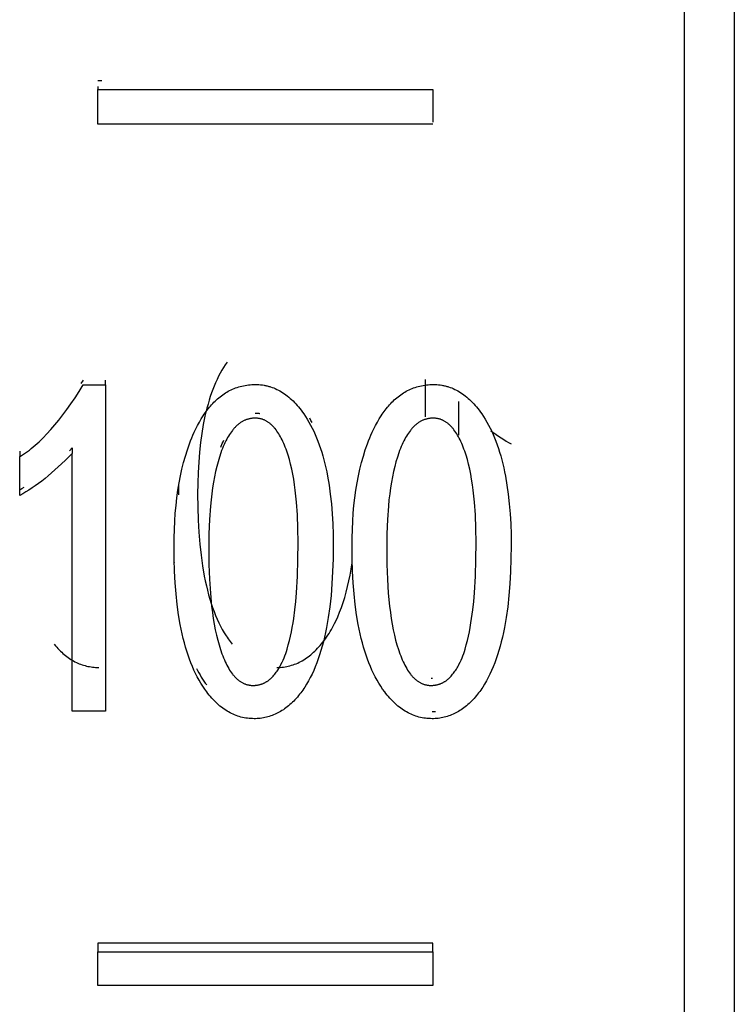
# Model space of a CAD drawing. Header units: millimetres. Extents: x -2637 to -1637, y 678 to 1678.
# Tile 189 of 256: x -1947.71 to -1943.44, y 1037.41 to 1043.29. Entities that reach past the tile are written whole.
import ezdxf

# ---------------------------------------------------------------- set-up
doc = ezdxf.new("R2010")
doc.units = ezdxf.units.MM
doc.layers.add('Make2D$B.SHOW mini', color=7, linetype='Continuous', true_color=0x000000)

msp = doc.modelspace()

# ---------------------------------------------------------------- linework, layer by layer
at = {"layer": 'Make2D$B.SHOW mini', "color": 18, "lineweight": -3, "true_color": 0x000000}
for points in [[(-1943.7431, 1075.5219), (-1943.7431, 1075.5214), (-1943.7431, 1015.6235)], [(-1943.4431, 1075.5182), (-1943.4431, 1024.9126)], [(-1947.2431, 1042.9224), (-1947.2191, 1042.9224)], [(-1947.2431, 1042.8862), (-1947.2431, 1042.8685)], [(-1947.2431, 1042.8685), (-1945.2431, 1042.8685)], [(-1947.2431, 1042.6625), (-1947.2431, 1042.8685)], [(-1945.2431, 1042.8685), (-1945.2431, 1042.6731)], [(-1945.2431, 1042.6625), (-1947.2431, 1042.6625)], [(-1946.4718, 1041.2424), (-1946.4827, 1041.2265), (-1946.4931, 1041.2099), (-1946.5033, 1041.1928), (-1946.5131, 1041.1752), (-1946.5225, 1041.157), (-1946.5316, 1041.1382), (-1946.5404, 1041.1189), (-1946.5488, 1041.099), (-1946.5569, 1041.0785), (-1946.5646, 1041.0575), (-1946.572, 1041.0359), (-1946.579, 1041.0138), (-1946.5857, 1040.9911), (-1946.5921, 1040.9678), (-1946.5981, 1040.944), (-1946.6038, 1040.9196), (-1946.6141, 1040.8692), (-1946.623, 1040.8166), (-1946.6305, 1040.7617), (-1946.6367, 1040.7047), (-1946.6415, 1040.6454), (-1946.6449, 1040.5838), (-1946.647, 1040.5201), (-1946.6477, 1040.4542)], [(-1947.7104, 1040.6776), (-1947.6989, 1040.6847), (-1947.6874, 1040.6922), (-1947.6758, 1040.7001), (-1947.6643, 1040.7084), (-1947.6527, 1040.7171), (-1947.6411, 1040.7262), (-1947.6294, 1040.7357), (-1947.6178, 1040.7456), (-1947.6061, 1040.7559), (-1947.5944, 1040.7666), (-1947.5709, 1040.7893), (-1947.5473, 1040.8135), (-1947.5236, 1040.8395), (-1947.4999, 1040.867), (-1947.476, 1040.8961), (-1947.4521, 1040.9269), (-1947.4281, 1040.9593), (-1947.404, 1040.9934), (-1947.3798, 1041.0291), (-1947.3556, 1041.0664), (-1947.3312, 1041.1053)], [(-1947.3312, 1041.1347), (-1947.3444, 1041.1136)], [(-1947.3312, 1041.1053), (-1947.198, 1041.1053)], [(-1947.198, 1041.1053), (-1947.198, 1041.1347)], [(-1947.198, 1041.1053), (-1947.198, 1039.1586)], [(-1946.6682, 1040.8228), (-1946.6582, 1040.8439), (-1946.6479, 1040.8644), (-1946.6372, 1040.8841), (-1946.6262, 1040.9031), (-1946.6147, 1040.9213), (-1946.6089, 1040.9302), (-1946.6029, 1040.9389), (-1946.5967, 1040.9474), (-1946.5905, 1040.9557), (-1946.5842, 1040.9639), (-1946.5777, 1040.9719), (-1946.5711, 1040.9797), (-1946.5643, 1040.9873), (-1946.5575, 1040.9947), (-1946.5505, 1041.002), (-1946.5434, 1041.009), (-1946.5361, 1041.0159), (-1946.5287, 1041.0225), (-1946.5212, 1041.029), (-1946.5136, 1041.0352), (-1946.5058, 1041.0411), (-1946.4979, 1041.0469), (-1946.4899, 1041.0524), (-1946.4818, 1041.0577), (-1946.4735, 1041.0628), (-1946.4651, 1041.0676), (-1946.4565, 1041.0721), (-1946.4478, 1041.0764), (-1946.439, 1041.0804), (-1946.4301, 1041.0841), (-1946.421, 1041.0876), (-1946.4118, 1041.0909), (-1946.4025, 1041.0938), (-1946.3931, 1041.0965), (-1946.3835, 1041.0989), (-1946.3738, 1041.101), (-1946.3639, 1041.1029), (-1946.3539, 1041.1045), (-1946.3438, 1041.1058), (-1946.3336, 1041.1068), (-1946.3232, 1041.1075), (-1946.3127, 1041.1079), (-1946.3021, 1041.1081)], [(-1946.3021, 1041.1081), (-1946.2918, 1041.1079), (-1946.2816, 1041.1074), (-1946.2714, 1041.1065), (-1946.2614, 1041.1053), (-1946.2514, 1041.1038), (-1946.2465, 1041.1029), (-1946.2415, 1041.1019), (-1946.2366, 1041.1009), (-1946.2318, 1041.0997), (-1946.2269, 1041.0985), (-1946.2221, 1041.0971), (-1946.2172, 1041.0957), (-1946.2124, 1041.0942), (-1946.2029, 1041.091), (-1946.1935, 1041.0874), (-1946.1841, 1041.0835), (-1946.1748, 1041.0792), (-1946.1656, 1041.0746), (-1946.1565, 1041.0697), (-1946.1475, 1041.0644), (-1946.1386, 1041.0587), (-1946.1297, 1041.0528), (-1946.121, 1041.0464), (-1946.1123, 1041.0398), (-1946.1037, 1041.0328), (-1946.0951, 1041.0254), (-1946.0867, 1041.0177), (-1946.0783, 1041.0097), (-1946.07, 1041.0013), (-1946.0618, 1040.9926), (-1946.0537, 1040.9836), (-1946.0457, 1040.9742), (-1946.0377, 1040.9644), (-1946.0298, 1040.9543), (-1946.022, 1040.9439), (-1946.0143, 1040.9332)], [(-1945.6055, 1040.8228), (-1945.5955, 1040.8439), (-1945.5852, 1040.8644), (-1945.5746, 1040.8841), (-1945.5635, 1040.9031), (-1945.5521, 1040.9213), (-1945.5462, 1040.9302), (-1945.5402, 1040.9389), (-1945.5341, 1040.9474), (-1945.5278, 1040.9557), (-1945.5215, 1040.9639), (-1945.515, 1040.9719), (-1945.5084, 1040.9797), (-1945.5016, 1040.9873), (-1945.4948, 1040.9947), (-1945.4878, 1041.002), (-1945.4807, 1041.009), (-1945.4734, 1041.0159), (-1945.466, 1041.0225), (-1945.4585, 1041.029), (-1945.4509, 1041.0352), (-1945.4431, 1041.0411), (-1945.4352, 1041.0469), (-1945.4272, 1041.0524), (-1945.4191, 1041.0577), (-1945.4108, 1041.0628), (-1945.4024, 1041.0676), (-1945.3938, 1041.0721), (-1945.3851, 1041.0764), (-1945.3763, 1041.0804), (-1945.3674, 1041.0841), (-1945.3583, 1041.0876), (-1945.3492, 1041.0909), (-1945.3398, 1041.0938), (-1945.3304, 1041.0965), (-1945.3208, 1041.0989), (-1945.3111, 1041.101), (-1945.3012, 1041.1029), (-1945.2912, 1041.1045), (-1945.2811, 1041.1058), (-1945.2709, 1041.1068), (-1945.2605, 1041.1075), (-1945.25, 1041.1079), (-1945.2394, 1041.1081)], [(-1945.2882, 1041.1378), (-1945.2882, 1040.9153)], [(-1945.2394, 1041.1081), (-1945.2291, 1041.1079), (-1945.2189, 1041.1074), (-1945.2087, 1041.1065), (-1945.1987, 1041.1053), (-1945.1887, 1041.1038), (-1945.1838, 1041.1029), (-1945.1789, 1041.1019), (-1945.1739, 1041.1009), (-1945.1691, 1041.0997), (-1945.1642, 1041.0985), (-1945.1594, 1041.0971), (-1945.1545, 1041.0957), (-1945.1497, 1041.0942), (-1945.1402, 1041.091), (-1945.1308, 1041.0874), (-1945.1214, 1041.0835), (-1945.1121, 1041.0792), (-1945.1029, 1041.0746), (-1945.0938, 1041.0697), (-1945.0848, 1041.0644), (-1945.0759, 1041.0587), (-1945.067, 1041.0528), (-1945.0583, 1041.0464), (-1945.0496, 1041.0398), (-1945.041, 1041.0328), (-1945.0324, 1041.0254), (-1945.024, 1041.0177), (-1945.0156, 1041.0097), (-1945.0074, 1041.0013), (-1944.9992, 1040.9926), (-1944.991, 1040.9836), (-1944.983, 1040.9742), (-1944.975, 1040.9644), (-1944.9672, 1040.9543), (-1944.9593, 1040.9439), (-1944.9516, 1040.9332)], [(-1945.0888, 1040.8056), (-1945.0888, 1041.0059)], [(-1946.3043, 1040.938), (-1946.3006, 1040.938), (-1946.2969, 1040.9378), (-1946.2933, 1040.9376), (-1946.2897, 1040.9373), (-1946.2861, 1040.9369), (-1946.2826, 1040.9364), (-1946.279, 1040.9358), (-1946.2755, 1040.9351)], [(-1946.0143, 1040.9332), (-1946.0035, 1040.9172), (-1945.993, 1040.9007), (-1945.9829, 1040.8836), (-1945.9731, 1040.866), (-1945.9636, 1040.8478), (-1945.9545, 1040.8291), (-1945.9458, 1040.8098), (-1945.9373, 1040.7899), (-1945.9293, 1040.7695), (-1945.9215, 1040.7485), (-1945.9141, 1040.727), (-1945.9071, 1040.7049), (-1945.9004, 1040.6822), (-1945.8941, 1040.659), (-1945.8881, 1040.6352), (-1945.8824, 1040.6109), (-1945.8771, 1040.586), (-1945.8721, 1040.5606), (-1945.8632, 1040.508), (-1945.8556, 1040.4533), (-1945.8494, 1040.3963), (-1945.8446, 1040.3371), (-1945.8412, 1040.2757), (-1945.8392, 1040.2121), (-1945.8385, 1040.1462)], [(-1944.9516, 1040.9332), (-1944.9408, 1040.9172), (-1944.9303, 1040.9007), (-1944.9202, 1040.8836), (-1944.9104, 1040.866), (-1944.9009, 1040.8478), (-1944.8918, 1040.8291), (-1944.8831, 1040.8098), (-1944.8746, 1040.7899), (-1944.8666, 1040.7695), (-1944.8588, 1040.7485), (-1944.8515, 1040.727), (-1944.8444, 1040.7049), (-1944.8377, 1040.6822), (-1944.8314, 1040.659), (-1944.8254, 1040.6352), (-1944.8197, 1040.6109), (-1944.8144, 1040.586), (-1944.8094, 1040.5606), (-1944.8005, 1040.508), (-1944.7929, 1040.4533), (-1944.7867, 1040.3963), (-1944.7819, 1040.3371), (-1944.7785, 1040.2757), (-1944.7765, 1040.2121), (-1944.7758, 1040.1462)], [(-1946.3043, 1040.9073), (-1946.3084, 1040.9072), (-1946.3124, 1040.9071), (-1946.3165, 1040.9068), (-1946.3205, 1040.9065), (-1946.3245, 1040.906), (-1946.3284, 1040.9054), (-1946.3324, 1040.9048), (-1946.3363, 1040.904), (-1946.3401, 1040.9032), (-1946.344, 1040.9022), (-1946.3478, 1040.9011), (-1946.3516, 1040.9), (-1946.3553, 1040.8987), (-1946.3591, 1040.8973), (-1946.3628, 1040.8959), (-1946.3664, 1040.8943), (-1946.3701, 1040.8926), (-1946.3737, 1040.8909), (-1946.3773, 1040.889), (-1946.3808, 1040.887), (-1946.3844, 1040.885), (-1946.3879, 1040.8828), (-1946.3913, 1040.8805), (-1946.3948, 1040.8781), (-1946.3982, 1040.8757), (-1946.4016, 1040.8731), (-1946.4049, 1040.8704), (-1946.4082, 1040.8676), (-1946.4115, 1040.8648), (-1946.4148, 1040.8618), (-1946.4181, 1040.8587), (-1946.4213, 1040.8555), (-1946.4245, 1040.8523), (-1946.4276, 1040.8489), (-1946.4307, 1040.8454), (-1946.4338, 1040.8418), (-1946.4369, 1040.8382), (-1946.44, 1040.8344), (-1946.4459, 1040.8265), (-1946.4518, 1040.8183), (-1946.4576, 1040.8096), (-1946.4633, 1040.8006), (-1946.4688, 1040.7911), (-1946.4742, 1040.7812), (-1946.4795, 1040.771), (-1946.4847, 1040.7603), (-1946.4898, 1040.7493), (-1946.4948, 1040.7379), (-1946.4996, 1040.726), (-1946.5044, 1040.7138), (-1946.509, 1040.7011)], [(-1946.1158, 1040.7108), (-1946.1201, 1040.7228), (-1946.1245, 1040.7345), (-1946.129, 1040.7457), (-1946.1337, 1040.7566), (-1946.1384, 1040.7671), (-1946.1432, 1040.7772), (-1946.1481, 1040.787), (-1946.1532, 1040.7964), (-1946.1583, 1040.8054), (-1946.1635, 1040.814), (-1946.1689, 1040.8222), (-1946.1743, 1040.8301), (-1946.1798, 1040.8376), (-1946.1855, 1040.8447), (-1946.1883, 1040.8481), (-1946.1912, 1040.8514), (-1946.1941, 1040.8547), (-1946.197, 1040.8578), (-1946.2, 1040.8608), (-1946.203, 1040.8638), (-1946.206, 1040.8666), (-1946.209, 1040.8693), (-1946.2121, 1040.872), (-1946.2152, 1040.8746), (-1946.2183, 1040.877), (-1946.2214, 1040.8794), (-1946.2246, 1040.8817), (-1946.2278, 1040.8838), (-1946.231, 1040.8859), (-1946.2342, 1040.8879), (-1946.2375, 1040.8898), (-1946.2408, 1040.8916), (-1946.2441, 1040.8933), (-1946.2474, 1040.8949), (-1946.2508, 1040.8964), (-1946.2542, 1040.8978), (-1946.2576, 1040.8991), (-1946.261, 1040.9003), (-1946.2645, 1040.9014), (-1946.268, 1040.9024), (-1946.2715, 1040.9033), (-1946.275, 1040.9042), (-1946.2786, 1040.9049), (-1946.2822, 1040.9055), (-1946.2858, 1040.9061), (-1946.2894, 1040.9065), (-1946.2931, 1040.9068), (-1946.2968, 1040.9071), (-1946.3005, 1040.9072), (-1946.3043, 1040.9073)], [(-1945.9646, 1040.881), (-1945.9714, 1040.894), (-1945.9785, 1040.9068)], [(-1945.2416, 1040.9073), (-1945.2457, 1040.9072), (-1945.2498, 1040.9071), (-1945.2538, 1040.9068), (-1945.2578, 1040.9065), (-1945.2618, 1040.906), (-1945.2657, 1040.9054), (-1945.2697, 1040.9048), (-1945.2736, 1040.904), (-1945.2774, 1040.9032), (-1945.2813, 1040.9022), (-1945.2851, 1040.9011), (-1945.2889, 1040.9), (-1945.2926, 1040.8987), (-1945.2964, 1040.8973), (-1945.3001, 1040.8959), (-1945.3037, 1040.8943), (-1945.3074, 1040.8926), (-1945.311, 1040.8909), (-1945.3146, 1040.889), (-1945.3181, 1040.887), (-1945.3217, 1040.885), (-1945.3252, 1040.8828), (-1945.3286, 1040.8805), (-1945.3321, 1040.8781), (-1945.3355, 1040.8757), (-1945.3389, 1040.8731), (-1945.3422, 1040.8704), (-1945.3456, 1040.8676), (-1945.3489, 1040.8648), (-1945.3521, 1040.8618), (-1945.3554, 1040.8587), (-1945.3586, 1040.8555), (-1945.3618, 1040.8523), (-1945.3649, 1040.8489), (-1945.368, 1040.8454), (-1945.3711, 1040.8418), (-1945.3742, 1040.8382), (-1945.3773, 1040.8344), (-1945.3833, 1040.8265), (-1945.3891, 1040.8183), (-1945.3949, 1040.8096), (-1945.4006, 1040.8006), (-1945.4061, 1040.7911), (-1945.4115, 1040.7812), (-1945.4168, 1040.771), (-1945.422, 1040.7603), (-1945.4271, 1040.7493), (-1945.4321, 1040.7379), (-1945.437, 1040.726), (-1945.4417, 1040.7138), (-1945.4463, 1040.7011)], [(-1945.0531, 1040.7108), (-1945.0574, 1040.7228), (-1945.0618, 1040.7345), (-1945.0663, 1040.7457), (-1945.071, 1040.7566), (-1945.0757, 1040.7671), (-1945.0805, 1040.7772), (-1945.0854, 1040.787), (-1945.0905, 1040.7964), (-1945.0956, 1040.8054), (-1945.1008, 1040.814), (-1945.1062, 1040.8222), (-1945.1116, 1040.8301), (-1945.1171, 1040.8376), (-1945.1228, 1040.8447), (-1945.1256, 1040.8481), (-1945.1285, 1040.8514), (-1945.1314, 1040.8547), (-1945.1343, 1040.8578), (-1945.1373, 1040.8608), (-1945.1403, 1040.8638), (-1945.1433, 1040.8666), (-1945.1463, 1040.8693), (-1945.1494, 1040.872), (-1945.1525, 1040.8746), (-1945.1556, 1040.877), (-1945.1587, 1040.8794), (-1945.1619, 1040.8817), (-1945.1651, 1040.8838), (-1945.1683, 1040.8859), (-1945.1715, 1040.8879), (-1945.1748, 1040.8898), (-1945.1781, 1040.8916), (-1945.1814, 1040.8933), (-1945.1847, 1040.8949), (-1945.1881, 1040.8964), (-1945.1915, 1040.8978), (-1945.1949, 1040.8991), (-1945.1983, 1040.9003), (-1945.2018, 1040.9014), (-1945.2053, 1040.9024), (-1945.2088, 1040.9033), (-1945.2123, 1040.9042), (-1945.2159, 1040.9049), (-1945.2195, 1040.9055), (-1945.2231, 1040.9061), (-1945.2268, 1040.9065), (-1945.2304, 1040.9068), (-1945.2341, 1040.9071), (-1945.2378, 1040.9072), (-1945.2416, 1040.9073)], [(-1946.7885, 1040.1407), (-1946.788, 1040.1923), (-1946.7866, 1040.2427), (-1946.7843, 1040.292), (-1946.781, 1040.34), (-1946.7768, 1040.3869), (-1946.7716, 1040.4326), (-1946.7655, 1040.477), (-1946.7584, 1040.5203), (-1946.7504, 1040.5623), (-1946.7415, 1040.6032), (-1946.7316, 1040.6428), (-1946.7208, 1040.6813), (-1946.7091, 1040.7185), (-1946.6964, 1040.7545), (-1946.6897, 1040.772), (-1946.6828, 1040.7893), (-1946.6756, 1040.8062), (-1946.6682, 1040.8228)], [(-1945.7258, 1040.1407), (-1945.7253, 1040.1923), (-1945.7239, 1040.2427), (-1945.7216, 1040.292), (-1945.7183, 1040.34), (-1945.7141, 1040.3869), (-1945.7089, 1040.4326), (-1945.7028, 1040.477), (-1945.6957, 1040.5203), (-1945.6877, 1040.5623), (-1945.6788, 1040.6032), (-1945.669, 1040.6428), (-1945.6581, 1040.6813), (-1945.6464, 1040.7185), (-1945.6337, 1040.7545), (-1945.627, 1040.772), (-1945.6201, 1040.7893), (-1945.6129, 1040.8062), (-1945.6055, 1040.8228)], [(-1944.8966, 1040.8324), (-1944.8658, 1040.8099), (-1944.8505, 1040.7995), (-1944.8354, 1040.7894), (-1944.8203, 1040.7799), (-1944.8054, 1040.7708), (-1944.7905, 1040.7622), (-1944.7758, 1040.754)], [(-1946.509, 1040.7333), (-1946.5006, 1040.7556), (-1946.4963, 1040.7662), (-1946.4918, 1040.7766)], [(-1947.7104, 1040.7099), (-1947.7104, 1040.6776)], [(-1947.3973, 1040.697), (-1947.4388, 1040.655), (-1947.4796, 1040.6161), (-1947.5197, 1040.5802), (-1947.5395, 1040.5634), (-1947.5591, 1040.5474), (-1947.5786, 1040.5321), (-1947.5979, 1040.5175), (-1947.617, 1040.5037), (-1947.636, 1040.4906), (-1947.6548, 1040.4783), (-1947.6735, 1040.4667), (-1947.692, 1040.4557), (-1947.7104, 1040.4456)], [(-1947.7104, 1040.4456), (-1947.7104, 1040.6776)], [(-1947.4133, 1040.7128), (-1947.3973, 1040.7292)], [(-1947.3973, 1040.7292), (-1947.3973, 1040.697)], [(-1947.3973, 1039.1586), (-1947.3973, 1040.697)], [(-1946.509, 1040.7011), (-1946.5179, 1040.6749), (-1946.5261, 1040.6473), (-1946.5338, 1040.6185), (-1946.5409, 1040.5884), (-1946.5475, 1040.557), (-1946.5534, 1040.5244), (-1946.5588, 1040.4905), (-1946.5636, 1040.4554), (-1946.5678, 1040.419), (-1946.5715, 1040.3813), (-1946.5771, 1040.3021), (-1946.5805, 1040.2177), (-1946.5816, 1040.1283)], [(-1946.0475, 1040.1641), (-1946.0486, 1040.2496), (-1946.0518, 1040.3301), (-1946.0571, 1040.4058), (-1946.0606, 1040.4418), (-1946.0646, 1040.4766), (-1946.0691, 1040.5102), (-1946.0742, 1040.5425), (-1946.0798, 1040.5736), (-1946.0859, 1040.6035), (-1946.0926, 1040.6322), (-1946.0998, 1040.6596), (-1946.1075, 1040.6858), (-1946.1158, 1040.7108)], [(-1945.4463, 1040.7011), (-1945.4552, 1040.6749), (-1945.4634, 1040.6473), (-1945.4711, 1040.6185), (-1945.4782, 1040.5884), (-1945.4848, 1040.557), (-1945.4907, 1040.5244), (-1945.4961, 1040.4905), (-1945.5009, 1040.4554), (-1945.5051, 1040.419), (-1945.5088, 1040.3813), (-1945.5144, 1040.3021), (-1945.5178, 1040.2177), (-1945.5189, 1040.1283)], [(-1944.9848, 1040.1641), (-1944.9859, 1040.2496), (-1944.9891, 1040.3301), (-1944.9944, 1040.4058), (-1944.9979, 1040.4418), (-1945.0019, 1040.4766), (-1945.0064, 1040.5102), (-1945.0115, 1040.5425), (-1945.0171, 1040.5736), (-1945.0232, 1040.6035), (-1945.0299, 1040.6322), (-1945.0371, 1040.6596), (-1945.0448, 1040.6858), (-1945.0531, 1040.7108)], [(-1946.7603, 1040.4487), (-1946.7609, 1040.5058)], [(-1947.7104, 1040.4794), (-1947.6969, 1040.4868), (-1947.6833, 1040.4945)], [(-1946.6477, 1040.4542), (-1946.6469, 1040.375), (-1946.6444, 1040.2989), (-1946.6404, 1040.2258), (-1946.6347, 1040.1559), (-1946.6274, 1040.0891), (-1946.6185, 1040.0254), (-1946.608, 1039.9648), (-1946.6021, 1039.9356), (-1946.5958, 1039.9072), (-1946.5892, 1039.8796), (-1946.5821, 1039.8528), (-1946.5746, 1039.8267), (-1946.5668, 1039.8014), (-1946.5585, 1039.7768), (-1946.5498, 1039.7531), (-1946.5407, 1039.7301), (-1946.5312, 1039.7078), (-1946.5214, 1039.6864), (-1946.5111, 1039.6657), (-1946.5004, 1039.6457), (-1946.4893, 1039.6265), (-1946.4779, 1039.6081), (-1946.472, 1039.5992), (-1946.466, 1039.5905), (-1946.4599, 1039.582), (-1946.4537, 1039.5736), (-1946.4474, 1039.5655), (-1946.441, 1039.5575)], [(-1946.3162, 1039.312), (-1946.3125, 1039.312), (-1946.3088, 1039.3121), (-1946.3051, 1039.3123), (-1946.3014, 1039.3126), (-1946.2978, 1039.313), (-1946.2943, 1039.3134), (-1946.2907, 1039.3139), (-1946.2872, 1039.3145), (-1946.2838, 1039.3152), (-1946.2803, 1039.3159), (-1946.2769, 1039.3168), (-1946.2736, 1039.3177), (-1946.2703, 1039.3186), (-1946.267, 1039.3197), (-1946.2637, 1039.3208), (-1946.2605, 1039.322), (-1946.2573, 1039.3233), (-1946.2541, 1039.3247), (-1946.251, 1039.3261), (-1946.2478, 1039.3276), (-1946.2448, 1039.3292), (-1946.2417, 1039.3308), (-1946.2387, 1039.3326), (-1946.2358, 1039.3344), (-1946.2328, 1039.3362), (-1946.2299, 1039.3382), (-1946.227, 1039.3402), (-1946.2242, 1039.3423), (-1946.2214, 1039.3444), (-1946.2186, 1039.3466), (-1946.2158, 1039.3489), (-1946.2131, 1039.3513), (-1946.2104, 1039.3537), (-1946.2077, 1039.3562), (-1946.2051, 1039.3588), (-1946.2025, 1039.3614), (-1946.1974, 1039.3669), (-1946.1924, 1039.3725), (-1946.1876, 1039.3784), (-1946.1829, 1039.3844), (-1946.1783, 1039.3906), (-1946.1738, 1039.3969), (-1946.1695, 1039.4034), (-1946.1654, 1039.4099), (-1946.1613, 1039.4165), (-1946.1574, 1039.4232), (-1946.1537, 1039.4299), (-1946.1501, 1039.4366), (-1946.1434, 1039.45), (-1946.1372, 1039.4632), (-1946.1316, 1039.4762), (-1946.1265, 1039.4892), (-1946.1218, 1039.502), (-1946.1175, 1039.5148), (-1946.1135, 1039.5276), (-1946.1062, 1039.5533), (-1946.0995, 1039.5794), (-1946.0934, 1039.6058), (-1946.0878, 1039.6322), (-1946.0827, 1039.6587), (-1946.0782, 1039.6849), (-1946.0742, 1039.711), (-1946.0675, 1039.7625), (-1946.0621, 1039.8134), (-1946.0578, 1039.8637), (-1946.0518, 1039.9632), (-1946.0485, 1040.0627), (-1946.0475, 1040.1641)], [(-1945.8385, 1040.1462), (-1945.8393, 1040.0672), (-1945.8417, 1039.9912), (-1945.8458, 1039.9183), (-1945.8514, 1039.8486), (-1945.8587, 1039.7819), (-1945.8676, 1039.7183), (-1945.8782, 1039.6578), (-1945.884, 1039.6287), (-1945.8903, 1039.6004), (-1945.897, 1039.5728), (-1945.904, 1039.546), (-1945.9115, 1039.52), (-1945.9194, 1039.4947), (-1945.9277, 1039.4702), (-1945.9363, 1039.4465), (-1945.9454, 1039.4236), (-1945.9549, 1039.4014), (-1945.9648, 1039.3799), (-1945.9751, 1039.3593), (-1945.9857, 1039.3394), (-1945.9968, 1039.3203), (-1946.0083, 1039.3019), (-1946.0142, 1039.293), (-1946.0202, 1039.2843), (-1946.0262, 1039.2758), (-1946.0324, 1039.2674), (-1946.0387, 1039.2593), (-1946.0451, 1039.2514)], [(-1945.2535, 1039.312), (-1945.2498, 1039.312), (-1945.2461, 1039.3121), (-1945.2424, 1039.3123), (-1945.2388, 1039.3126), (-1945.2351, 1039.313), (-1945.2316, 1039.3134), (-1945.228, 1039.3139), (-1945.2245, 1039.3145), (-1945.2211, 1039.3152), (-1945.2177, 1039.3159), (-1945.2143, 1039.3168), (-1945.2109, 1039.3177), (-1945.2076, 1039.3186), (-1945.2043, 1039.3197), (-1945.201, 1039.3208), (-1945.1978, 1039.322), (-1945.1946, 1039.3233), (-1945.1914, 1039.3247), (-1945.1883, 1039.3261), (-1945.1852, 1039.3276), (-1945.1821, 1039.3292), (-1945.179, 1039.3308), (-1945.176, 1039.3326), (-1945.1731, 1039.3344), (-1945.1701, 1039.3362), (-1945.1672, 1039.3382), (-1945.1643, 1039.3402), (-1945.1615, 1039.3423), (-1945.1587, 1039.3444), (-1945.1559, 1039.3466), (-1945.1531, 1039.3489), (-1945.1504, 1039.3513), (-1945.1477, 1039.3537), (-1945.145, 1039.3562), (-1945.1424, 1039.3588), (-1945.1398, 1039.3614), (-1945.1347, 1039.3669), (-1945.1297, 1039.3725), (-1945.1249, 1039.3784), (-1945.1202, 1039.3844), (-1945.1156, 1039.3906), (-1945.1111, 1039.3969), (-1945.1068, 1039.4034), (-1945.1027, 1039.4099), (-1945.0986, 1039.4165), (-1945.0947, 1039.4232), (-1945.091, 1039.4299), (-1945.0874, 1039.4366), (-1945.0807, 1039.45), (-1945.0745, 1039.4632), (-1945.0689, 1039.4762), (-1945.0638, 1039.4892), (-1945.0591, 1039.502), (-1945.0548, 1039.5148), (-1945.0508, 1039.5276), (-1945.0435, 1039.5533), (-1945.0368, 1039.5794), (-1945.0307, 1039.6058), (-1945.0251, 1039.6322), (-1945.02, 1039.6587), (-1945.0155, 1039.6849), (-1945.0115, 1039.711), (-1945.0048, 1039.7625), (-1944.9994, 1039.8134), (-1944.9951, 1039.8637), (-1944.9891, 1039.9632), (-1944.9859, 1040.0627), (-1944.9848, 1040.1641)], [(-1944.7758, 1040.1462), (-1944.7766, 1040.0672), (-1944.779, 1039.9912), (-1944.7831, 1039.9183), (-1944.7888, 1039.8486), (-1944.796, 1039.7819), (-1944.805, 1039.7183), (-1944.8155, 1039.6578), (-1944.8213, 1039.6287), (-1944.8276, 1039.6004), (-1944.8343, 1039.5728), (-1944.8413, 1039.546), (-1944.8488, 1039.52), (-1944.8567, 1039.4947), (-1944.865, 1039.4702), (-1944.8736, 1039.4465), (-1944.8827, 1039.4236), (-1944.8922, 1039.4014), (-1944.9021, 1039.3799), (-1944.9124, 1039.3593), (-1944.923, 1039.3394), (-1944.9341, 1039.3203), (-1944.9456, 1039.3019), (-1944.9515, 1039.293), (-1944.9575, 1039.2843), (-1944.9636, 1039.2758), (-1944.9697, 1039.2674), (-1944.976, 1039.2593), (-1944.9824, 1039.2514)], [(-1946.5936, 1039.2735), (-1946.6056, 1039.29), (-1946.6172, 1039.3072), (-1946.6284, 1039.3251), (-1946.6393, 1039.3437), (-1946.6497, 1039.3629), (-1946.6598, 1039.3828), (-1946.6695, 1039.4034), (-1946.6789, 1039.4247), (-1946.6878, 1039.4467), (-1946.6964, 1039.4693), (-1946.7046, 1039.4926), (-1946.7124, 1039.5166), (-1946.7198, 1039.5413), (-1946.7268, 1039.5667), (-1946.7335, 1039.5927), (-1946.7398, 1039.6194), (-1946.7457, 1039.6469), (-1946.7512, 1039.675), (-1946.7611, 1039.7332), (-1946.7695, 1039.7942), (-1946.7763, 1039.858), (-1946.7816, 1039.9245), (-1946.7855, 1039.9938), (-1946.7877, 1040.0659), (-1946.7885, 1040.1407)], [(-1946.5816, 1040.1283), (-1946.5805, 1040.0344), (-1946.5773, 1039.9458), (-1946.5719, 1039.8625), (-1946.5643, 1039.7845), (-1946.5597, 1039.7475), (-1946.5545, 1039.7119), (-1946.5487, 1039.6776), (-1946.5424, 1039.6446), (-1946.5355, 1039.6129), (-1946.5281, 1039.5825), (-1946.5201, 1039.5535), (-1946.5115, 1039.5258)], [(-1945.5309, 1039.2735), (-1945.5429, 1039.29), (-1945.5545, 1039.3072), (-1945.5657, 1039.3251), (-1945.5766, 1039.3437), (-1945.5871, 1039.3629), (-1945.5971, 1039.3828), (-1945.6068, 1039.4034), (-1945.6162, 1039.4247), (-1945.6251, 1039.4467), (-1945.6337, 1039.4693), (-1945.6419, 1039.4926), (-1945.6497, 1039.5166), (-1945.6571, 1039.5413), (-1945.6641, 1039.5667), (-1945.6708, 1039.5927), (-1945.6771, 1039.6194), (-1945.683, 1039.6469), (-1945.6885, 1039.675), (-1945.6984, 1039.7332), (-1945.7068, 1039.7942), (-1945.7136, 1039.858), (-1945.719, 1039.9245), (-1945.7228, 1039.9938), (-1945.725, 1040.0659), (-1945.7258, 1040.1407)], [(-1945.5189, 1040.1283), (-1945.5178, 1040.0344), (-1945.5146, 1039.9458), (-1945.5092, 1039.8625), (-1945.5016, 1039.7845), (-1945.497, 1039.7475), (-1945.4918, 1039.7119), (-1945.486, 1039.6776), (-1945.4797, 1039.6446), (-1945.4728, 1039.6129), (-1945.4654, 1039.5825), (-1945.4574, 1039.5535), (-1945.4488, 1039.5258)], [(-1946.7872, 1040.0439), (-1946.7862, 1040.0504)], [(-1945.8925, 1039.5797), (-1945.885, 1039.59), (-1945.8775, 1039.6006), (-1945.8702, 1039.6115), (-1945.8631, 1039.6227), (-1945.8561, 1039.6341), (-1945.8493, 1039.6457), (-1945.8426, 1039.6577), (-1945.8361, 1039.6699), (-1945.8297, 1039.6824), (-1945.8235, 1039.6951), (-1945.8115, 1039.7214), (-1945.8001, 1039.7488), (-1945.7893, 1039.7773), (-1945.7791, 1039.8068), (-1945.7695, 1039.8374), (-1945.7605, 1039.8691), (-1945.7521, 1039.9019), (-1945.7443, 1039.9358), (-1945.7371, 1039.9708), (-1945.7305, 1040.0068), (-1945.7245, 1040.0439)], [(-1947.5037, 1039.5575), (-1947.4966, 1039.5489), (-1947.4893, 1039.5406), (-1947.482, 1039.5326), (-1947.4746, 1039.5249), (-1947.4671, 1039.5174), (-1947.4596, 1039.5102), (-1947.452, 1039.5033), (-1947.4443, 1039.4967), (-1947.4365, 1039.4903), (-1947.4287, 1039.4842), (-1947.4208, 1039.4784), (-1947.4128, 1039.4729), (-1947.4047, 1039.4676), (-1947.3966, 1039.4626), (-1947.3884, 1039.4579), (-1947.3801, 1039.4535), (-1947.3718, 1039.4493), (-1947.3634, 1039.4454), (-1947.3549, 1039.4418), (-1947.3463, 1039.4385), (-1947.3377, 1039.4354), (-1947.329, 1039.4326), (-1947.3202, 1039.4301), (-1947.3114, 1039.4278), (-1947.3025, 1039.4258), (-1947.2935, 1039.424), (-1947.2844, 1039.4226), (-1947.2753, 1039.4214), (-1947.2661, 1039.4205), (-1947.2568, 1039.4198), (-1947.2475, 1039.4194), (-1947.2381, 1039.4193)], [(-1946.1754, 1039.4193), (-1946.1653, 1039.4194), (-1946.1552, 1039.4199), (-1946.1453, 1039.4207), (-1946.1354, 1039.4218), (-1946.1256, 1039.4232), (-1946.1159, 1039.4249), (-1946.1063, 1039.4269), (-1946.0968, 1039.4293), (-1946.0873, 1039.4319), (-1946.0779, 1039.4349), (-1946.0686, 1039.4382), (-1946.0594, 1039.4418), (-1946.0503, 1039.4457), (-1946.0413, 1039.45), (-1946.0323, 1039.4545), (-1946.0234, 1039.4594), (-1946.0146, 1039.4645), (-1946.0059, 1039.47), (-1945.9973, 1039.4758), (-1945.9887, 1039.4819), (-1945.9803, 1039.4883), (-1945.9719, 1039.4951), (-1945.9636, 1039.5021), (-1945.9554, 1039.5095), (-1945.9472, 1039.5172), (-1945.9392, 1039.5252), (-1945.9312, 1039.5335), (-1945.9233, 1039.5421), (-1945.9155, 1039.551), (-1945.9077, 1039.5603), (-1945.9001, 1039.5698), (-1945.8925, 1039.5797)], [(-1946.5115, 1039.5258), (-1946.5025, 1039.4999), (-1946.4978, 1039.4876), (-1946.493, 1039.4757), (-1946.4882, 1039.4642), (-1946.4832, 1039.4531), (-1946.4781, 1039.4425), (-1946.4729, 1039.4322), (-1946.4676, 1039.4224), (-1946.4622, 1039.413), (-1946.4567, 1039.404), (-1946.4511, 1039.3955), (-1946.4454, 1039.3873), (-1946.4395, 1039.3796), (-1946.4366, 1039.3759), (-1946.4336, 1039.3723), (-1946.4306, 1039.3688), (-1946.4275, 1039.3654), (-1946.4245, 1039.3621), (-1946.4214, 1039.3589), (-1946.4183, 1039.3559), (-1946.4151, 1039.3529), (-1946.4119, 1039.35), (-1946.4088, 1039.3473), (-1946.4055, 1039.3446), (-1946.4023, 1039.342), (-1946.399, 1039.3396), (-1946.3957, 1039.3372), (-1946.3924, 1039.335), (-1946.389, 1039.3329), (-1946.3856, 1039.3308), (-1946.3822, 1039.3289), (-1946.3788, 1039.3271), (-1946.3753, 1039.3253), (-1946.3718, 1039.3237), (-1946.3683, 1039.3222), (-1946.3647, 1039.3208), (-1946.3612, 1039.3195), (-1946.3576, 1039.3183), (-1946.3539, 1039.3172), (-1946.3503, 1039.3162), (-1946.3466, 1039.3153), (-1946.3429, 1039.3145), (-1946.3392, 1039.3139), (-1946.3354, 1039.3133), (-1946.3316, 1039.3128), (-1946.3278, 1039.3125), (-1946.324, 1039.3122), (-1946.3201, 1039.312), (-1946.3162, 1039.312)], [(-1945.4488, 1039.5258), (-1945.4398, 1039.4999), (-1945.4351, 1039.4876), (-1945.4303, 1039.4757), (-1945.4255, 1039.4642), (-1945.4205, 1039.4531), (-1945.4154, 1039.4425), (-1945.4102, 1039.4322), (-1945.4049, 1039.4224), (-1945.3995, 1039.413), (-1945.394, 1039.404), (-1945.3884, 1039.3955), (-1945.3827, 1039.3873), (-1945.3768, 1039.3796), (-1945.3739, 1039.3759), (-1945.3709, 1039.3723), (-1945.3679, 1039.3688), (-1945.3648, 1039.3654), (-1945.3618, 1039.3621), (-1945.3587, 1039.3589), (-1945.3556, 1039.3559), (-1945.3524, 1039.3529), (-1945.3493, 1039.35), (-1945.3461, 1039.3473), (-1945.3428, 1039.3446), (-1945.3396, 1039.342), (-1945.3363, 1039.3396), (-1945.333, 1039.3372), (-1945.3297, 1039.335), (-1945.3263, 1039.3329), (-1945.3229, 1039.3308), (-1945.3195, 1039.3289), (-1945.3161, 1039.3271), (-1945.3126, 1039.3253), (-1945.3091, 1039.3237), (-1945.3056, 1039.3222), (-1945.3021, 1039.3208), (-1945.2985, 1039.3195), (-1945.2949, 1039.3183), (-1945.2913, 1039.3172), (-1945.2876, 1039.3162), (-1945.2839, 1039.3153), (-1945.2802, 1039.3145), (-1945.2765, 1039.3139), (-1945.2727, 1039.3133), (-1945.2689, 1039.3128), (-1945.2651, 1039.3125), (-1945.2613, 1039.3122), (-1945.2574, 1039.312), (-1945.2535, 1039.312)], [(-1946.6549, 1039.4139), (-1946.6479, 1039.4005), (-1946.6407, 1039.3873), (-1946.6333, 1039.3745), (-1946.6257, 1039.362), (-1946.618, 1039.3498), (-1946.61, 1039.3379), (-1946.6019, 1039.3264), (-1946.5936, 1039.3152)], [(-1945.2448, 1039.3536), (-1945.2491, 1039.3534), (-1945.2535, 1039.3534)], [(-1946.3108, 1039.1134), (-1946.3209, 1039.1136), (-1946.3309, 1039.114), (-1946.3409, 1039.1148), (-1946.3507, 1039.1159), (-1946.3605, 1039.1173), (-1946.3702, 1039.119), (-1946.3798, 1039.1211), (-1946.3894, 1039.1234), (-1946.3988, 1039.1261), (-1946.4082, 1039.129), (-1946.4175, 1039.1323), (-1946.4267, 1039.1359), (-1946.4358, 1039.1398), (-1946.4449, 1039.1441), (-1946.4538, 1039.1486), (-1946.4627, 1039.1534), (-1946.4715, 1039.1586), (-1946.4802, 1039.1641), (-1946.4889, 1039.1698), (-1946.4974, 1039.1759), (-1946.5059, 1039.1823), (-1946.5143, 1039.1891), (-1946.5226, 1039.1961), (-1946.5308, 1039.2035), (-1946.5389, 1039.2111), (-1946.547, 1039.2191), (-1946.555, 1039.2274), (-1946.5629, 1039.236), (-1946.5707, 1039.2449), (-1946.5784, 1039.2541), (-1946.586, 1039.2636), (-1946.5936, 1039.2735)], [(-1945.2481, 1039.1134), (-1945.2582, 1039.1136), (-1945.2682, 1039.114), (-1945.2782, 1039.1148), (-1945.288, 1039.1159), (-1945.2978, 1039.1173), (-1945.3075, 1039.119), (-1945.3172, 1039.1211), (-1945.3267, 1039.1234), (-1945.3361, 1039.1261), (-1945.3455, 1039.129), (-1945.3548, 1039.1323), (-1945.364, 1039.1359), (-1945.3731, 1039.1398), (-1945.3822, 1039.1441), (-1945.3911, 1039.1486), (-1945.4, 1039.1534), (-1945.4088, 1039.1586), (-1945.4175, 1039.1641), (-1945.4262, 1039.1698), (-1945.4347, 1039.1759), (-1945.4432, 1039.1823), (-1945.4516, 1039.1891), (-1945.4599, 1039.1961), (-1945.4681, 1039.2035), (-1945.4762, 1039.2111), (-1945.4843, 1039.2191), (-1945.4923, 1039.2274), (-1945.5002, 1039.236), (-1945.508, 1039.2449), (-1945.5157, 1039.2541), (-1945.5234, 1039.2636), (-1945.5309, 1039.2735)], [(-1946.0451, 1039.2514), (-1946.0523, 1039.2428), (-1946.0595, 1039.2345), (-1946.0668, 1039.2265), (-1946.0742, 1039.2188), (-1946.0817, 1039.2113), (-1946.0893, 1039.2042), (-1946.0969, 1039.1973), (-1946.1046, 1039.1907), (-1946.1123, 1039.1843), (-1946.1202, 1039.1782), (-1946.1281, 1039.1724), (-1946.136, 1039.1669), (-1946.1441, 1039.1617), (-1946.1522, 1039.1567), (-1946.1604, 1039.152), (-1946.1687, 1039.1476), (-1946.177, 1039.1434), (-1946.1855, 1039.1395), (-1946.1939, 1039.1359), (-1946.2025, 1039.1326), (-1946.2111, 1039.1295), (-1946.2198, 1039.1267), (-1946.2286, 1039.1242), (-1946.2375, 1039.1219), (-1946.2464, 1039.1199), (-1946.2554, 1039.1182), (-1946.2644, 1039.1167), (-1946.2736, 1039.1155), (-1946.2828, 1039.1146), (-1946.292, 1039.1139), (-1946.3014, 1039.1135), (-1946.3108, 1039.1134)], [(-1944.9824, 1039.2514), (-1944.9896, 1039.2428), (-1944.9968, 1039.2345), (-1945.0042, 1039.2265), (-1945.0115, 1039.2188), (-1945.019, 1039.2113), (-1945.0266, 1039.2042), (-1945.0342, 1039.1973), (-1945.0419, 1039.1907), (-1945.0496, 1039.1843), (-1945.0575, 1039.1782), (-1945.0654, 1039.1724), (-1945.0733, 1039.1669), (-1945.0814, 1039.1617), (-1945.0895, 1039.1567), (-1945.0977, 1039.152), (-1945.106, 1039.1476), (-1945.1143, 1039.1434), (-1945.1228, 1039.1395), (-1945.1313, 1039.1359), (-1945.1398, 1039.1326), (-1945.1484, 1039.1295), (-1945.1571, 1039.1267), (-1945.1659, 1039.1242), (-1945.1748, 1039.1219), (-1945.1837, 1039.1199), (-1945.1927, 1039.1182), (-1945.2017, 1039.1167), (-1945.2109, 1039.1155), (-1945.2201, 1039.1146), (-1945.2293, 1039.1139), (-1945.2387, 1039.1135), (-1945.2481, 1039.1134)], [(-1947.198, 1039.1586), (-1947.3973, 1039.1586)], [(-1945.2481, 1039.1561), (-1945.2377, 1039.1563), (-1945.2274, 1039.1568)], [(-1947.2431, 1037.7733), (-1947.2431, 1037.7213)], [(-1945.2431, 1037.7733), (-1947.2431, 1037.7733)], [(-1945.2431, 1037.7213), (-1945.2431, 1037.7733)], [(-1947.2431, 1037.5217), (-1947.2431, 1037.7213)], [(-1947.2431, 1037.7213), (-1945.2431, 1037.7213)], [(-1945.2431, 1037.7213), (-1945.2431, 1037.5217)], [(-1945.2431, 1037.5217), (-1947.2431, 1037.5217)]]:
    msp.add_lwpolyline(points, dxfattribs=at)

doc.saveas('drawing.dxf')
